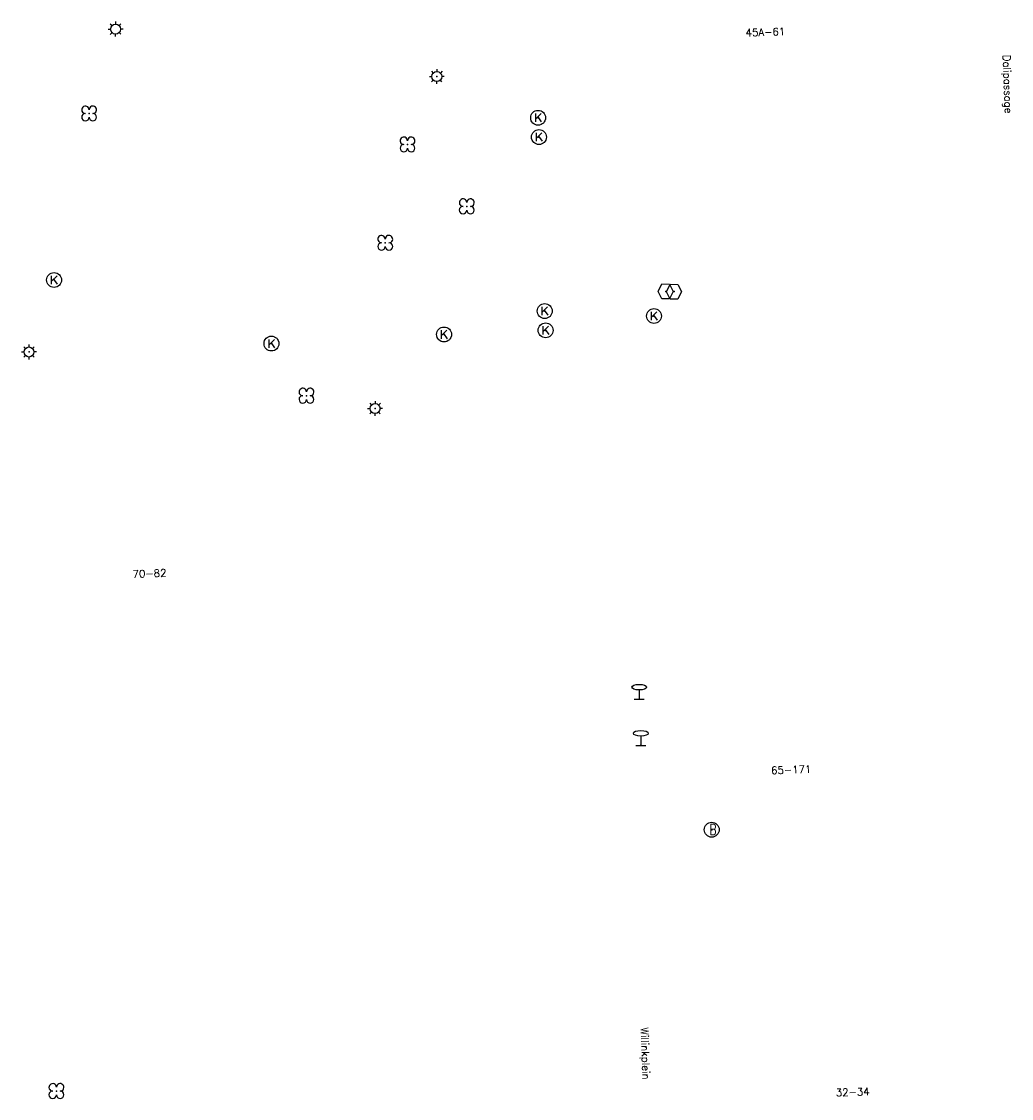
# Model space of a CAD drawing. Header units: metres. Extents: x 256352 to 256908, y 533292 to 533854.
# Tile 35 of 48: x 256558 to 256625, y 533782 to 533854. Entities that reach past the tile are written whole.
import ezdxf

# ---------------------------------------------------------------- set-up
doc = ezdxf.new("R2010")
doc.units = ezdxf.units.M
doc.header["$LTSCALE"] = 0.5
for name, color, linetype in [('Punt - Paal', 7, 'Continuous'), ('Punt - Put', 8, 'Continuous'), ('Punt - Vegetatieobject', 7, 'Continuous'), ('Tekst - Openbare Ruimte Label', 7, 'Continuous'), ('Tekst - Pand Nummeraanduiding', 7, 'Continuous')]:
    doc.layers.add(name, color=color, linetype=linetype)
doc.layers.add('Punt - vegetatieobject_punt', color=10, linetype='Continuous', lineweight=25)
doc.styles.get("Standard").update_dxf_attribs({"font": 'txt.shx'})

# ---------------------------------------------------------------- blocks, each defined once
blk = doc.blocks.new('BOOM')
at = {"linetype": 'Continuous'}
for centre, radius, start, end in [((-0.424999, 0.425), 0.424, 359.8648684, 269.9998649), ((0.424999, 0.425), 0.426, 270.0001345, 180.1344972), ((0.425, -0.425), 0.426, 180, 90), ((-0.425, -0.424999), 0.424, 90.1351316, 359.9998649)]:
    blk.add_arc(centre, radius, start, end, dxfattribs=at)
blk = doc.blocks.new('Kolk')
at = {"linetype": 'Continuous'}
for p, q in [((-0.131779, -0.225094), (-0.131779, 0.223554)), ((-0.131779, -0.061917), (0.155792, 0.223554)), ((-0.023655, 0.045417), (0.167783, -0.225094))]:
    blk.add_line(p, q, dxfattribs=at)
blk.add_circle((0, 0), 0.4, dxfattribs=at)
blk = doc.blocks.new('LICHTMAST')
at = {"linetype": 'Continuous'}
for p, q in [((-0.435, 0.407), (-0.293, 0.265)), ((-0.01, 0.586), (-0.01, 0.38)), ((0.419, 0.409), (0.275, 0.263)), ((-0.609, -0.015), (-0.412, -0.014)), ((-0.434, -0.44), (-0.29, -0.296)), ((-0.007, -0.602), (-0.005, -0.416)), ((0.406, -0.431), (0.274, -0.298)), ((0.589, -0.015), (0.389, -0.015))]:
    blk.add_line(p, q, dxfattribs=at)
blk.add_circle((-0.01, -0.015), 0.4, dxfattribs=at)
blk = doc.blocks.new('Verkeersbord')
at = {"linetype": 'Continuous'}
for p, q in [((-0.004, 1.246), (-0.004, -0.004)), ((-0.253, -0.003), (0.247, -0.003))]:
    blk.add_line(p, q, dxfattribs=at)
blk.add_circle((-0.004, 1.621), 0.375, dxfattribs=at)
blk = doc.blocks.new('Inspectie_Rioolput')
at = {"linetype": 'Continuous'}
blk.add_lwpolyline([(-0.908, -0.012), (-0.457, 0.793), (0.455, 0.772), (0.898, -0.004), (0.455, -0.79), (-0.463, -0.787), (-0.908, -0.012)], dxfattribs=at)
blk = doc.blocks.new('Brandkraan_Put')
at = {"linetype": 'Continuous'}
blk.add_circle((0, 0), 0.7, dxfattribs=at)
at = {"linetype": 'Continuous', "width": 0.75}
blk.add_text('B', height=1, dxfattribs=at).set_placement((-0.226, -0.48))

msp = doc.modelspace()

# ---------------------------------------------------------------- linework, layer by layer
at = {"layer": 'Punt - Paal'}
for p in [(256585.926, 533850.717), (256558.52, 533832.207), (256581.778, 533828.405), (256599.524, 533808.857), (256599.633, 533805.759)]:
    msp.add_point(p, dxfattribs=at)
at = {"layer": 'Punt - Put'}
for p in [(256592.727, 533847.935), (256592.78, 533846.637), (256560.2, 533837.036), (256601.297, 533836.264), (256601.86, 533836.252), (256593.172, 533834.943), (256600.512, 533834.613), (256593.226, 533833.648), (256574.807, 533832.762), (256586.406, 533833.371), (256604.391, 533800.085)]:
    msp.add_point(p, dxfattribs=at)
at = {"layer": 'Punt - Vegetatieobject'}
for p in [(256562.553, 533848.225), (256583.948, 533846.142), (256587.93, 533841.983), (256582.453, 533839.532), (256577.159, 533829.258), (256560.355, 533782.524)]:
    msp.add_point(p, dxfattribs=at)
at = {"layer": 'Punt - vegetatieobject_punt'}
for p in [(256562.553, 533848.225), (256583.948, 533846.142), (256587.93, 533841.983), (256582.453, 533839.532), (256577.159, 533829.258), (256560.355, 533782.524)]:
    msp.add_point(p, dxfattribs=at)

# ---------------------------------------------------------------- block references
at = {"layer": 'Punt - Paal'}
for name, p, xscale, yscale in [('LICHTMAST', (256564.34, 533853.911), 0.8347245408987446, 0.8417508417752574), ('LICHTMAST', (256585.926, 533850.717), 0.8347245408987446, 0.8417508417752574), ('LICHTMAST', (256558.52, 533832.207), 0.8347245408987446, 0.8417508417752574), ('LICHTMAST', (256581.778, 533828.405), 0.8347245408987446, 0.8417508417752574), ('Verkeersbord', (256599.524, 533808.857), 1.333333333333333, 0.5), ('Verkeersbord', (256599.633, 533805.759), 1.333333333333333, 0.5)]:
    msp.add_blockref(name, p, dxfattribs=dict(at, xscale=xscale, yscale=yscale))
at = {"layer": 'Punt - Put'}
for name, p, xscale, yscale in [('Kolk', (256592.727, 533847.935), 1.25000000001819, 1.25000000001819), ('Kolk', (256592.78, 533846.637), 1.25000000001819, 1.25000000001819), ('Kolk', (256560.2, 533837.036), 1.25000000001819, 1.25000000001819), ('Inspectie_Rioolput', (256601.297, 533836.264), 0.5537098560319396, 0.6317119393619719), ('Inspectie_Rioolput', (256601.86, 533836.252), 0.5537098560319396, 0.6317119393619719), ('Kolk', (256593.172, 533834.943), 1.25000000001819, 1.25000000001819), ('Kolk', (256600.512, 533834.613), 1.25000000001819, 1.25000000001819), ('Kolk', (256593.226, 533833.648), 1.25000000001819, 1.25000000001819), ('Kolk', (256586.406, 533833.371), 1.25000000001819, 1.25000000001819), ('Kolk', (256574.807, 533832.762), 1.25000000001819, 1.25000000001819), ('Brandkraan_Put', (256604.391, 533800.085), 0.714285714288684, 0.714285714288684)]:
    msp.add_blockref(name, p, dxfattribs=dict(at, xscale=xscale, yscale=yscale))
at = {"layer": 'Punt - Vegetatieobject', "xscale": 0.5882352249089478, "yscale": 0.5875440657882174}
for p in [(256562.553, 533848.225), (256583.948, 533846.142), (256587.93, 533841.983), (256582.453, 533839.532), (256577.159, 533829.258), (256560.355, 533782.524)]:
    msp.add_blockref('BOOM', p, dxfattribs=at)
at = {"layer": 'Punt - vegetatieobject_punt', "xscale": 0.5882352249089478, "yscale": 0.5875440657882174}
for p in [(256562.553, 533848.225), (256583.948, 533846.142), (256587.93, 533841.983), (256582.453, 533839.532), (256577.159, 533829.258), (256560.355, 533782.524)]:
    msp.add_blockref('BOOM', p, dxfattribs=at)

# ---------------------------------------------------------------- texts
at = {"layer": 'Tekst - Openbare Ruimte Label'}
for s, p in [('Dalipassage', (256623.957, 533852.162)), ('Willinkplein', (256599.625, 533786.797))]:
    msp.add_text(s, height=0.5, rotation=272, dxfattribs=at).set_placement(p)
at = {"layer": 'Tekst - Pand Nummeraanduiding'}
for s, p in [('45A-61', (256606.68, 533853.398)), ('70-82', (256565.485, 533817.017)), ('65-171', (256608.393, 533803.82)), ('32-34', (256612.74, 533782.165))]:
    msp.add_text(s, height=0.5, rotation=2, dxfattribs=at).set_placement(p)

doc.saveas('drawing.dxf')
